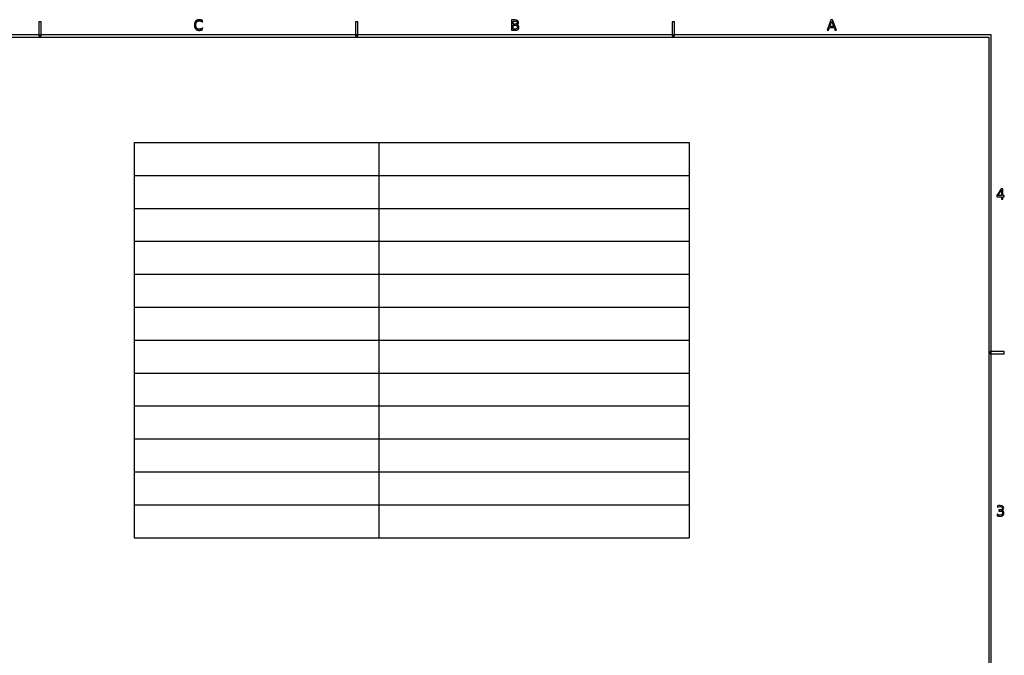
# Model space of a CAD drawing. Header units: millimetres. Extents: x -205 to 205, y -138 to 138.
# Tile 21 of 21: x -4 to 205, y 3 to 138. Entities that reach past the tile are written whole.
import ezdxf

# ---------------------------------------------------------------- set-up
doc = ezdxf.new("R2010")
doc.units = ezdxf.units.MM
doc.layers.add('可见轮廓', color=7, linetype='Continuous')

msp = doc.modelspace()

# ---------------------------------------------------------------- linework, layer by layer
at = {"layer": '可见轮廓'}
for p, q in [((-0.25, 137.67), (-0.25, 134.67)), ((0.25, 137.67), (-0.25, 137.67)), ((0.25, 134.67), (0.25, 137.67)), ((34.55, 137.58), (34.55, 137.9)), ((34.55, 136.05), (34.55, 136.36)), ((67.08, 137.67), (67.08, 134.67)), ((67.58, 137.67), (67.08, 137.67)), ((67.58, 134.67), (67.58, 137.67)), ((100.27, 138.07), (100.27, 135.88)), ((101.02, 138.07), (100.27, 138.07)), ((100.56, 137.82), (101, 137.82)), ((100.56, 137.16), (100.56, 137.82)), ((101, 137.16), (100.56, 137.16)), ((100.56, 136.92), (101.04, 136.92)), ((100.56, 136.12), (100.56, 136.92)), ((101.04, 136.12), (100.56, 136.12)), ((134.42, 137.67), (134.42, 134.67)), ((134.92, 137.67), (134.42, 137.67)), ((134.92, 134.67), (134.92, 137.67)), ((168.17, 138.07), (167.33, 135.88)), ((167.64, 135.88), (167.84, 136.44)), ((167.84, 136.44), (168.83, 136.44)), ((167.93, 136.69), (168.33, 137.77)), ((168.74, 136.69), (167.93, 136.69)), ((168.5, 138.07), (168.17, 138.07)), ((168.33, 137.77), (168.74, 136.69)), ((169.33, 135.88), (168.5, 138.07)), ((168.83, 136.44), (169.03, 135.88)), ((202.25, 134.92), (-202.25, 134.92)), ((-201.75, 134.42), (201.75, 134.42)), ((-0.25, 134.67), (0.25, 134.67)), ((67.08, 134.67), (67.58, 134.67)), ((100.27, 135.88), (101.05, 135.88)), ((134.42, 134.67), (134.92, 134.67)), ((167.33, 135.88), (167.64, 135.88)), ((169.03, 135.88), (169.33, 135.88)), ((201.75, 134.42), (201.75, -134.42)), ((202.25, -134.92), (202.25, 134.92)), ((20, 112), (138, 112)), ((20, 112), (20, 28)), ((72, 112), (72, 28)), ((138, 112), (138, 28)), ((20, 105), (138, 105)), ((204.35, 102.15), (203.44, 100.76)), ((203.44, 100.76), (203.44, 100.48)), ((203.68, 100.72), (204.43, 101.89)), ((204.43, 100.72), (203.68, 100.72)), ((204.72, 102.15), (204.35, 102.15)), ((204.43, 101.89), (204.43, 100.72)), ((204.72, 100.72), (204.72, 102.15)), ((205.04, 100.72), (204.72, 100.72)), ((205.04, 100.48), (205.04, 100.72)), ((203.44, 100.48), (204.43, 100.48)), ((204.43, 100.48), (204.43, 99.96)), ((204.43, 99.96), (204.72, 99.96)), ((204.72, 100.48), (205.04, 100.48)), ((204.72, 99.96), (204.72, 100.48)), ((20, 98), (138, 98)), ((20, 91), (138, 91)), ((20, 84), (138, 84)), ((20, 77), (138, 77)), ((20, 70), (138, 70)), ((205, 67.58), (202, 67.58)), ((202, 67.58), (202, 67.08)), ((202, 67.08), (205, 67.08)), ((205, 67.08), (205, 67.58)), ((20, 63), (138, 63)), ((20, 56), (138, 56)), ((20, 49), (138, 49)), ((20, 42), (138, 42)), ((20, 35), (138, 35)), ((203.59, 34.76), (203.59, 34.5)), ((203.9, 33.92), (203.9, 33.68)), ((204.17, 33.92), (203.9, 33.92)), ((203.9, 33.68), (204.16, 33.68)), ((203.52, 32.98), (203.52, 32.69)), ((20, 28), (138, 28))]:
    msp.add_line(p, q, dxfattribs=at)
for points, degree, knots in [([(34.55, 137.9), (34.25, 138.1), (33.86, 138.1), (33.36, 138.1), (33.07, 137.8), (32.79, 137.5), (32.79, 136.97), (32.79, 136.44), (33.07, 136.14), (33.36, 135.84), (33.86, 135.84), (34.24, 135.84), (34.55, 136.05)], 2, [0, 0, 0, 2, 2, 4.529851, 4.529851, 7.059701, 7.059701, 9.582525, 9.582525, 12.105348, 12.105348, 14.070025, 14.070025, 14.070025]), ([(34.55, 136.36), (34.25, 136.08), (33.87, 136.08), (33.5, 136.08), (33.3, 136.31), (33.1, 136.54), (33.1, 136.97), (33.1, 137.4), (33.3, 137.63), (33.5, 137.86), (33.87, 137.86), (34.25, 137.86), (34.55, 137.58)], 2, [0, 0, 0, 2, 2, 3.969231, 3.969231, 5.938462, 5.938462, 7.914368, 7.914368, 9.890274, 9.890274, 11.897053, 11.897053, 11.897053]), ([(101, 137.82), (101.43, 137.82), (101.43, 137.49), (101.43, 137.16), (101, 137.16)], 2, [0, 0, 0, 2, 2, 4.017699, 4.017699, 4.017699]), ([(101.36, 137.06), (101.6, 137.1), (101.73, 137.26), (101.73, 137.52), (101.73, 137.7), (101.66, 137.83), (101.54, 137.92), (101.42, 138.02), (101.25, 138.07), (101.02, 138.07)], 3, [0, 0, 0, 0, 2, 2, 2, 3.291971, 3.291971, 3.291971, 4.583942, 4.583942, 4.583942, 4.583942]), ([(101.04, 136.92), (101.36, 136.92), (101.5, 136.8), (101.5, 136.52), (101.5, 136.25), (101.36, 136.12), (101.04, 136.12)], 3, [0, 0, 0, 0, 2, 2, 2, 3.985714, 3.985714, 3.985714, 3.985714]), ([(101.05, 135.88), (101.42, 135.88), (101.62, 136.04), (101.82, 136.2), (101.82, 136.49), (101.82, 136.71), (101.7, 136.86), (101.57, 137.01), (101.36, 137.06)], 2, [0, 0, 0, 1, 1, 2, 2, 2.76, 2.76, 3.52, 3.52, 3.52]), ([(203.52, 32.69), (203.83, 32.59), (204.11, 32.59), (204.52, 32.59), (204.74, 32.76), (204.96, 32.94), (204.96, 33.26), (204.96, 33.47), (204.84, 33.62), (204.73, 33.76), (204.51, 33.81)], 2, [0, 0, 0, 2, 2, 4.978723, 4.978723, 7.957447, 7.957447, 9.898334, 9.898334, 11.839222, 11.839222, 11.839222]), ([(204.16, 33.68), (204.32, 33.68), (204.44, 33.64), (204.53, 33.57), (204.62, 33.49), (204.67, 33.39), (204.67, 33.26), (204.67, 33.12), (204.62, 33.02), (204.52, 32.94), (204.43, 32.87), (204.29, 32.83), (204.1, 32.83), (203.89, 32.83), (203.69, 32.88), (203.52, 32.98)], 3, [0, 0, 0, 0, 1, 1, 1, 2, 2, 2, 3.083333, 3.083333, 3.083333, 4.166667, 4.166667, 4.166667, 5.409649, 5.409649, 5.409649, 5.409649]), ([(204.51, 33.81), (204.77, 33.87), (204.91, 34.05), (204.91, 34.29), (204.91, 34.46), (204.85, 34.6), (204.72, 34.7), (204.59, 34.8), (204.41, 34.85), (204.18, 34.85), (204.01, 34.85), (203.81, 34.82), (203.59, 34.76)], 3, [0, 0, 0, 0, 2, 2, 2, 3.435484, 3.435484, 3.435484, 4.870968, 4.870968, 4.870968, 5.981907, 5.981907, 5.981907, 5.981907]), ([(203.59, 34.5), (203.81, 34.57), (203.99, 34.61), (204.16, 34.61), (204.31, 34.61), (204.42, 34.58), (204.5, 34.52), (204.58, 34.46), (204.62, 34.37), (204.62, 34.26), (204.62, 34.04), (204.46, 33.92), (204.17, 33.92)], 3, [0, 0, 0, 0, 2, 2, 2, 3.831325, 3.831325, 3.831325, 5.662651, 5.662651, 5.662651, 9.229754, 9.229754, 9.229754, 9.229754])]:
    msp.add_open_spline(points, degree=degree, knots=knots, dxfattribs=at)

doc.saveas('drawing.dxf')
